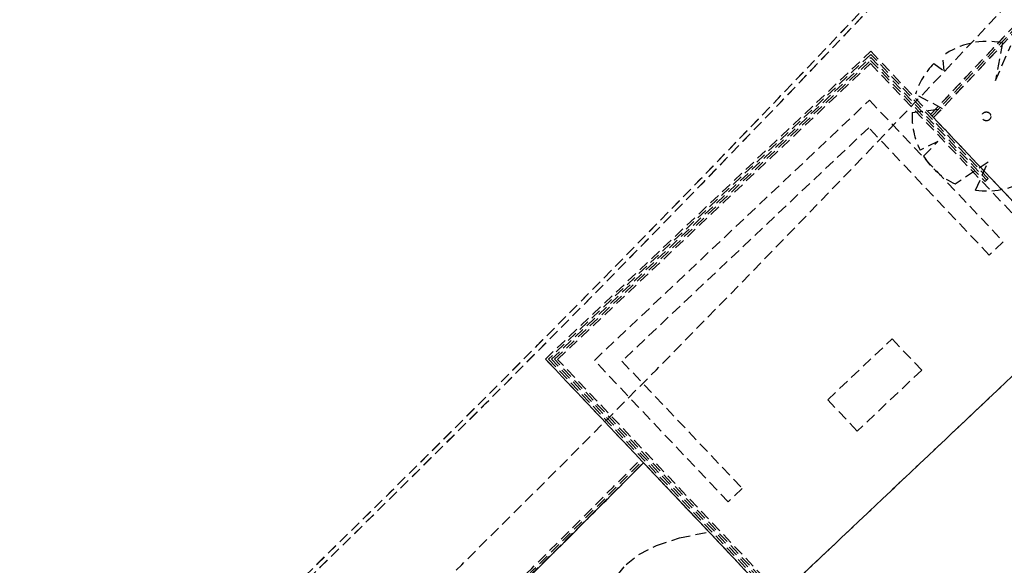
# Model space of a CAD drawing. Header units: metres. Extents: x 104098 to 104607, y 427853 to 428230.
# Tile 47 of 147: x 104236 to 104259, y 428131 to 428144. Entities that reach past the tile are written whole.
import ezdxf

# ---------------------------------------------------------------- set-up
doc = ezdxf.new("R2010")
doc.units = ezdxf.units.M
doc.linetypes.add('DASHED2', pattern=[0.375, 0.25, -0.125])

# ---------------------------------------------------------------- blocks, each defined once
blk = doc.blocks.new('school2')
at = {"color": 252, "linetype": 'DASHED2'}
for p, q in [((107978.478, 456632.476), (107988.828, 456632.476)), ((107978.478, 456622.776), (107978.478, 456632.476)), ((107978.478, 456624.776), (107978.478, 456632.476)), ((107978.478, 456632.476), (107988.828, 456632.476)), ((107978.478, 456624.776), (107978.478, 456632.476)), ((107978.478, 456632.476), (107988.828, 456632.476)), ((107988.778, 456632.426), (107978.528, 456632.426)), ((107978.528, 456632.426), (107978.528, 456622.776)), ((107978.578, 456622.776), (107978.578, 456632.376)), ((107978.578, 456632.376), (107988.728, 456632.376)), ((107978.628, 456622.776), (107978.628, 456632.326)), ((107978.628, 456632.326), (107988.678, 456632.326)), ((107978.678, 456624.576), (107978.678, 456632.276)), ((107978.678, 456632.276), (107988.628, 456632.276)), ((107978.678, 456624.576), (107978.678, 456632.276)), ((107978.678, 456632.276), (107988.628, 456632.276)), ((107988.628, 456632.276), (107988.628, 456620.776)), ((107988.628, 456632.276), (107988.628, 456621.904)), ((107988.678, 456632.326), (107988.678, 456628.476)), ((107988.728, 456632.376), (107988.728, 456628.476)), ((107988.778, 456628.476), (107988.778, 456632.426)), ((107988.828, 456632.476), (107988.828, 456616.776)), ((107988.828, 456632.476), (107988.828, 456622.776)), ((107988.828, 456632.476), (107988.828, 456620.776)), ((107979.278, 456627.176), (107979.278, 456631.676)), ((107979.278, 456631.676), (107988.028, 456631.676)), ((107979.278, 456627.176), (107979.278, 456631.676)), ((107979.278, 456631.676), (107988.028, 456631.676)), ((107988.028, 456631.676), (107988.028, 456627.176)), ((107988.028, 456631.676), (107988.028, 456627.176)), ((107987.578, 456631.226), (107979.728, 456631.226)), ((107979.728, 456631.226), (107979.728, 456627.176)), ((107987.578, 456631.226), (107979.728, 456631.226)), ((107979.728, 456631.226), (107979.728, 456627.176)), ((107987.578, 456627.176), (107987.578, 456631.226)), ((107987.578, 456627.176), (107987.578, 456631.226)), ((107989.69, 456631.271), (107989.748, 456630.979)), ((107989.748, 456630.979), (107989.959, 456631.259)), ((107989.12, 456630.373), (107988.892, 456631.048)), ((107988.547, 456630.79), (107989.12, 456630.373)), ((107988.828, 456630.369), (107988.828, 456630.469)), ((107991.171, 456630.529), (107990.453, 456630.006)), ((107988.828, 456630.369), (107988.828, 456627.24)), ((107990.453, 456630.006), (107991.271, 456630.353)), ((107988.522, 456629.896), (107988.086, 456630.031)), ((107988.049, 456629.879), (107988.522, 456629.896)), ((107972.168, 456629.019), (107978.478, 456629.178)), ((107978.478, 456626.977), (107978.478, 456629.178)), ((107978.478, 456629.178), (107978.478, 456622.776)), ((107978.478, 456624.776), (107978.478, 456629.178)), ((107989.034, 456628.754), (107988.133, 456628.909)), ((107988.133, 456628.909), (107988.137, 456628.908)), ((107988.382, 456628.481), (107989.034, 456628.754)), ((107988.678, 456628.476), (107988.778, 456628.476)), ((107976.256, 456627.7), (107976.569, 456627.745)), ((107976.569, 456627.745), (107976.942, 456627.712)), ((107976.942, 456627.712), (107977.381, 456627.584)), ((107977.381, 456627.584), (107977.891, 456627.345)), ((107977.891, 456627.345), (107978.478, 456626.977)), ((107982.57, 456627.31), (107984.618, 456627.31)), ((107982.57, 456626.315), (107982.57, 456627.31)), ((107984.618, 456627.31), (107984.618, 456626.315)), ((107979.728, 456627.176), (107979.278, 456627.176)), ((107979.728, 456627.176), (107979.278, 456627.176)), ((107988.028, 456627.176), (107987.578, 456627.176)), ((107988.028, 456627.176), (107987.578, 456627.176)), ((107984.618, 456626.315), (107982.57, 456626.315)), ((107954.478, 456624.776), (107986.828, 456624.776)), ((107978.678, 456624.776), (107986.828, 456624.776))]:
    blk.add_line(p, q, dxfattribs=at)
blk.add_circle((107989.733, 456629.549), 0.103, dxfattribs=at)
for centre, radius, start, end in [((107963.176, 457111.127), 478.542, 270.12847, 276.22859), ((107963.176, 457111.127), 478.542, 270.12847, 276.22859), ((107963.176, 457111.127), 478.643, 270.12847, 276.22731), ((107963.176, 457111.127), 478.542, 270.12847, 273.55926), ((107963.176, 457111.127), 478.643, 270.12847, 273.55926), ((107963.176, 457111.127), 478.643, 270.12847, 273.55926), ((107963.176, 457111.127), 478.643, 270.12847, 273.55926), ((107963.176, 457111.127), 480.893, 270.12847, 276.19862), ((107963.176, 457111.127), 481.343, 273.05489, 276.13306), ((107963.176, 457111.127), 481.393, 273.05457, 276.13243), ((107963.176, 457111.127), 481.443, 273.05425, 276.13181), ((107989.744, 456629.544), 1.728, 91.8012, 119.5386), ((107989.733, 456629.513), 1.76, 35.2431, 82.6107), ((107989.744, 456629.544), 1.728, 133.8631, 163.6388), ((107963.176, 457111.127), 481.343, 273.05489, 273.62302), ((107963.176, 457111.127), 481.443, 273.05425, 273.64961), ((107989.744, 456629.544), 1.728, 168.8281, 201.6001), ((107963.176, 457111.127), 482.093, 270.12847, 271.81892), ((107963.176, 457111.127), 482.093, 270.12847, 271.81892), ((107963.176, 457111.127), 482.143, 270.12847, 271.81892), ((107963.176, 457111.127), 482.193, 270.12847, 271.81892), ((107963.176, 457111.127), 482.193, 271.35214, 271.81854), ((107963.176, 457111.127), 482.193, 271.35214, 271.81854), ((107989.744, 456629.544), 1.728, 217.9747, 257.5378)]:
    blk.add_arc(centre, radius, start, end, dxfattribs=at)

msp = doc.modelspace()

# ---------------------------------------------------------------- block references
at = {"rotation": 43.40342385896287}
msp.add_blockref('school2', (339564.779, 22181.482), dxfattribs=at)

doc.saveas('drawing.dxf')
